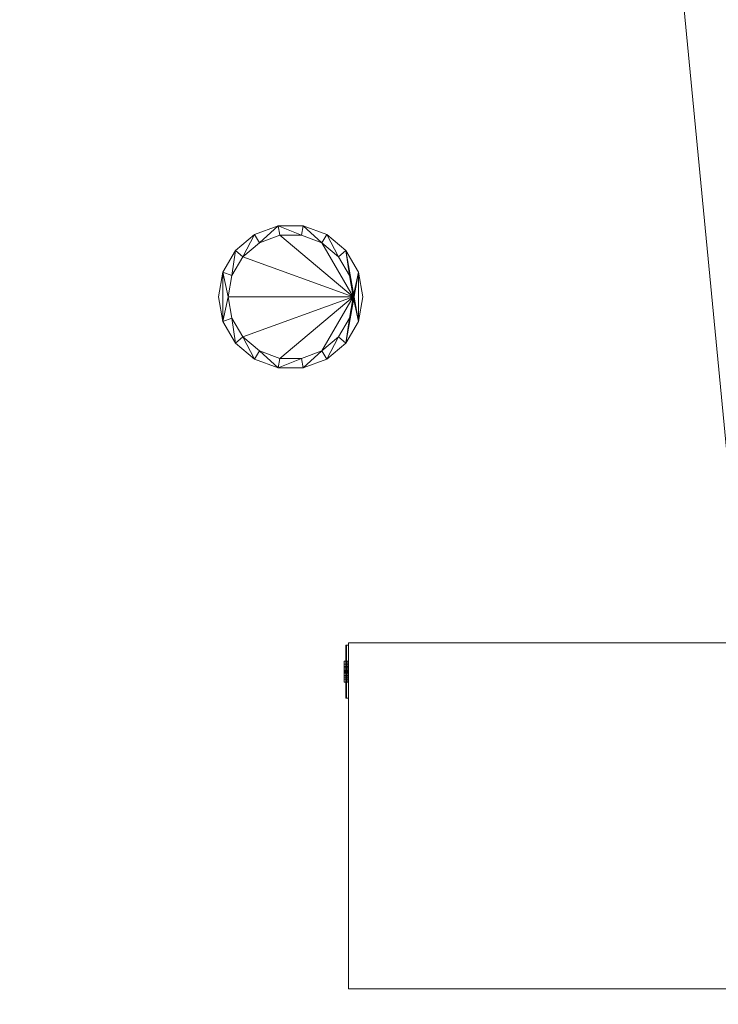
# Model space of a CAD drawing. Header units: inches. Extents: x -263 to 528, y -1 to 602.
# Tile 199 of 256: x 93 to 129, y 194 to 245. Entities that reach past the tile are written whole.
import ezdxf

# ---------------------------------------------------------------- set-up
doc = ezdxf.new("R2010")
doc.units = ezdxf.units.IN
doc.header["$MEASUREMENT"] = 0
for name, color, linetype in [('Twindo - Columns', 7, 'Continuous'), ('Twindo - Electrical', 7, 'Continuous'), ('Twindo - Lighting', 7, 'Continuous'), ('Twindo - Slabs', 7, 'Continuous')]:
    doc.layers.add(name, color=color, linetype=linetype)
doc.layers.add('Twindo - Lighting_Pen_No__10', color=1, linetype='Continuous', lineweight=18)

# ---------------------------------------------------------------- blocks, each defined once
blk = doc.blocks.new('Slab_D0BD3B49-249D-4DA8-80D4-D821BCE50D6B', base_point=(-249.5, 387))
at = {"layer": 'Twindo - Slabs', "lineweight": 0}
mesh = blk.add_polyface(dxfattribs=at)
corners = [(-192, 387), (-249.5, 387), (-249.5, 387, -6), (-192, 387, -6), (-89.75, 579.5), (-249.5, 579.5), (-192, 134.5), (-132, 134.5), (-132, 124.5), (10, 124.5), (10, 13.75), (161.5, 13.75), (161.5, 6.5), (252, 6.5), (252, 14), (415.5, 14), (415.5, 322.5), (222.5, 322.5), (222.5, 357.5), (-4, 357.5), (-4, 413), (101.5, 413), (101.5, 553.5), (-89.75, 553.5), (-249.5, 579.5, -6), (-192, 134.5, -6), (-89.75, 579.5, -6), (-89.75, 553.5, -6), (101.5, 553.5, -6), (101.5, 413, -6), (-4, 413, -6), (-4, 357.5, -6), (222.5, 357.5, -6), (222.5, 322.5, -6), (415.5, 322.5, -6), (415.5, 14, -6), (252, 14, -6), (252, 6.5, -6), (161.5, 6.5, -6), (161.5, 13.75, -6), (10, 13.75, -6), (10, 124.5, -6), (-132, 124.5, -6), (-132, 134.5, -6)]
mesh.append_faces([[corners[k] for k in face] for face in [(0, 1, 2, 3), (1, 5, 24, 2), (6, 0, 3, 25), (5, 4, 26, 24), (7, 6, 25, 43), (8, 7, 43, 42), (9, 8, 42, 41), (10, 9, 41, 40), (11, 10, 40, 39), (12, 11, 39, 38), (13, 12, 38, 37), (14, 13, 37, 36), (15, 14, 36, 35), (16, 15, 35, 34), (17, 16, 34, 33), (18, 17, 33, 32), (19, 18, 32, 31), (20, 19, 31, 30), (21, 20, 30, 29), (22, 21, 29, 28), (23, 22, 28, 27), (4, 23, 27, 26)]], dxfattribs={"color": 254})
mesh.append_faces([[corners[k] for k in face] for face in [(22, 20, 21), (16, 14, 15)]], dxfattribs={"vtx0": -1, "color": 254})
mesh.append_faces([[corners[k] for k in face] for face in [(28, 30, 27), (34, 36, 33)]], dxfattribs={"vtx0": -1, "vtx1": -1, "color": 254})
mesh.append_faces([[corners[k] for k in face] for face in [(4, 0, 7), (19, 23, 8), (19, 9, 11), (43, 3, 26), (42, 27, 31), (39, 41, 31)]], dxfattribs={"vtx0": -1, "vtx1": -1, "vtx2": -1, "color": 254})
mesh.append_faces([[corners[k] for k in face] for face in [(23, 7, 8), (19, 8, 9), (17, 11, 12), (17, 12, 13), (17, 13, 14), (3, 24, 26), (43, 26, 27), (39, 31, 32), (39, 32, 33)]], dxfattribs={"vtx0": -1, "vtx2": -1, "color": 254})
mesh.append_faces([[corners[k] for k in face] for face in [(29, 30, 28), (35, 36, 34)]], dxfattribs={"vtx1": -1, "color": 254})
mesh.append_faces([[corners[k] for k in face] for face in [(4, 5, 0), (23, 4, 7), (19, 20, 23), (22, 23, 20), (18, 19, 11), (17, 18, 11), (16, 17, 14), (42, 43, 27), (30, 31, 27), (41, 42, 31), (38, 39, 33), (37, 38, 33), (36, 37, 33)]], dxfattribs={"vtx1": -1, "vtx2": -1, "color": 254})
mesh.append_faces([[corners[k] for k in face] for face in [(5, 1, 0), (0, 6, 7), (9, 10, 11), (3, 2, 24), (43, 25, 3), (39, 40, 41)]], dxfattribs={"vtx2": -1, "color": 254})
blk = doc.blocks.new('Slab_C16FED3F-F51D-4887-95C2-45D370958F54', base_point=(-255.75, 595))
at = {"layer": 'Twindo - Slabs', "lineweight": 0}
mesh = blk.add_polyface(dxfattribs=at)
corners = [(95.5, 568, 128), (95.5, 570, 128), (-75.75, 570, 128), (-75.75, 595, 128), (-255.75, 595, 128), (-255.75, 379, 128), (-198, 379, 128), (-198, 134.5, 128), (-136, 134.5, 128), (-136, 110.5, 128), (6.5, 110.5, 128), (6.5, 6.5, 128), (315.5, 6.5, 128), (315.5, 8, 128), (378.5, 8, 128), (378.5, 6.5, 128), (523, 6.5, 128), (523, 132.25, 128), (421.5, 132.25, 128), (421.5, 333, 128), (239, 333, 128), (239, 391.501, 128), (240, 391.501, 128), (240, 457, 128), (237, 457, 128), (237, 568, 128), (201, 127.5, 128), (201, 128.125, 128), (244.5, 128.125, 128), (244.5, 127.5, 128), (244.5, 15, 128), (161.5, 15, 128), (161.5, 146.5, 128), (200.935, 146.5, 128), (200.997, 146.5, 128), (200.997, 128.5, 128), (95.5, 568, 101), (95.5, 570, 101), (-75.75, 570, 101), (-75.75, 595, 101), (-255.75, 595, 101), (-255.75, 379, 101), (-198, 379, 101), (-198, 134.5, 101), (-136, 134.5, 101), (-136, 110.5, 101), (6.5, 110.5, 101), (6.5, 6.5, 101), (315.5, 6.5, 101), (315.5, 8, 101), (378.5, 8, 101), (378.5, 6.5, 101), (523, 6.5, 101), (523, 132.25, 101), (421.5, 132.25, 101), (421.5, 333, 101), (239, 333, 101), (239, 391.501, 101), (240, 391.501, 101), (240, 457, 101), (237, 457, 101), (237, 568, 101), (201, 127.5, 120), (201, 128, 120), (201, 128.125, 120), (244.5, 128.125, 120), (244.5, 128, 120), (244.5, 127.5, 120), (244.5, 127.5, 101), (244.5, 15, 101), (161.5, 15, 101), (161.5, 146.5, 101), (200.935, 146.5, 101), (200.997, 146.5, 101), (200.997, 128.5, 114.5), (201, 127.5, 101)]
mesh.append_faces([[corners[k] for k in face] for face in [(36, 37, 1, 0), (37, 38, 2, 1), (38, 39, 3, 2), (39, 40, 4, 3), (40, 41, 5, 4), (41, 42, 6, 5), (42, 43, 7, 6), (43, 44, 8, 7), (44, 45, 9, 8), (45, 46, 10, 9), (46, 47, 11, 10), (47, 48, 12, 11), (48, 49, 13, 12), (49, 50, 14, 13), (50, 51, 15, 14), (51, 52, 16, 15), (52, 53, 17, 16), (53, 54, 18, 17), (54, 55, 19, 18), (55, 56, 20, 19), (56, 57, 21, 20), (57, 58, 22, 21), (58, 59, 23, 22), (59, 60, 24, 23), (60, 61, 25, 24), (61, 36, 0, 25), (28, 27, 64, 65), (69, 70, 31, 30), (70, 71, 32, 31), (33, 32, 71, 72), (33, 72, 73, 34), (34, 73, 74, 35), (62, 67, 66, 63), (65, 64, 63, 66), (67, 62, 75, 68), (72, 74, 73)]], dxfattribs={"color": 254})
mesh.append_faces([[corners[k] for k in face] for face in [(23, 21, 22), (27, 63, 64), (29, 66, 67), (29, 69, 30), (75, 74, 72), (52, 54, 53)]], dxfattribs={"vtx0": -1, "color": 254})
mesh.append_faces([[corners[k] for k in face] for face in [(16, 18, 15), (59, 57, 60)]], dxfattribs={"vtx0": -1, "vtx1": -1, "color": 254})
mesh.append_faces([[corners[k] for k in face] for face in [(3, 6, 8), (31, 0, 11), (0, 32, 34), (24, 34, 27), (20, 24, 27), (28, 30, 12), (20, 28, 13), (75, 26, 74), (44, 42, 39), (47, 36, 70), (75, 60, 56), (49, 68, 56)]], dxfattribs={"vtx0": -1, "vtx1": -1, "vtx2": -1, "color": 254})
mesh.append_faces([[corners[k] for k in face] for face in [(2, 8, 9), (2, 9, 10), (0, 10, 11), (20, 27, 28), (30, 11, 12), (28, 12, 13), (20, 13, 14), (18, 14, 15), (42, 40, 39), (44, 39, 38), (46, 38, 37), (46, 37, 36), (72, 36, 61), (75, 61, 60), (47, 70, 69), (49, 69, 68), (50, 56, 55), (50, 55, 54)]], dxfattribs={"vtx0": -1, "vtx2": -1, "color": 254})
mesh.append_faces([[corners[k] for k in face] for face in [(17, 18, 16), (58, 57, 59)]], dxfattribs={"vtx1": -1, "color": 254})
mesh.append_faces([[corners[k] for k in face] for face in [(3, 4, 6), (2, 3, 8), (1, 2, 10), (0, 1, 10), (31, 32, 0), (25, 0, 34), (24, 25, 34), (20, 21, 24), (23, 24, 21), (30, 31, 11), (19, 20, 14), (18, 19, 14), (45, 44, 38), (46, 45, 38), (47, 46, 36), (71, 70, 36), (72, 71, 36), (75, 72, 61), (57, 56, 60), (68, 75, 56), (48, 47, 69), (49, 48, 69), (50, 49, 56), (51, 50, 54), (52, 51, 54)]], dxfattribs={"vtx1": -1, "vtx2": -1, "color": 254})
mesh.append_faces([[corners[k] for k in face] for face in [(4, 5, 6), (6, 7, 8), (26, 35, 74), (42, 41, 40), (44, 43, 42)]], dxfattribs={"vtx2": -1, "color": 254})
mesh.append_faces([[corners[k] for k in face] for face in [(27, 26, 62, 63), (29, 28, 65, 66), (29, 67, 68, 69)]], dxfattribs={"vtx3": -1, "color": 254})
blk = doc.blocks.new('Object_C98DB177-EB14-4B11-8AC9-C425BC48FDFB')
at = {"layer": 'Twindo - Electrical', "lineweight": 0}
mesh = blk.add_polyface(dxfattribs=at)
corners = [(109.862, 212.337, 11.672), (109.862, 209.65, 11.672), (109.862, 209.65, 16.328), (109.862, 212.337, 16.328), (109.862, 210.6, 12.819), (109.862, 211.387, 12.819), (109.862, 211.537, 13.291), (109.862, 211.387, 13.764), (109.862, 210.6, 13.764), (109.862, 210.45, 13.291), (109.862, 211.387, 15.181), (109.862, 210.6, 15.181), (109.862, 210.45, 14.709), (109.862, 210.6, 14.236), (109.862, 211.387, 14.236), (109.862, 211.537, 14.709), (109.863, 212.346, 11.663), (109.863, 209.641, 11.663), (109.863, 209.641, 16.337), (109.863, 212.346, 16.337), (109.966, 210.6, 12.819), (109.966, 211.387, 12.819), (109.966, 211.537, 13.291), (109.966, 211.387, 13.764), (109.966, 210.6, 13.764), (109.966, 210.45, 13.291), (109.966, 211.387, 15.181), (109.966, 210.6, 15.181), (109.966, 210.45, 14.709), (109.966, 210.6, 14.236), (109.966, 211.387, 14.236), (109.966, 211.537, 14.709), (109.872, 212.362, 11.648), (109.872, 209.626, 11.648), (109.872, 209.626, 16.352), (109.872, 212.362, 16.352), (109.888, 212.37, 11.639), (109.888, 209.617, 11.639), (109.888, 209.617, 16.361), (109.888, 212.37, 16.361), (109.897, 212.372, 11.638), (109.897, 209.616, 11.638), (109.897, 209.616, 16.362), (109.897, 212.372, 16.362), (110, 212.372, 11.638), (110, 209.616, 11.638), (110, 209.616, 16.362), (110, 212.372, 16.362)]
mesh.append_faces([[corners[k] for k in face] for face in [(1, 0, 16, 17), (2, 1, 17, 18), (3, 2, 18, 19), (0, 3, 19, 16), (4, 20, 21, 5), (5, 21, 22, 6), (6, 22, 23, 7), (7, 23, 24, 8), (8, 24, 25, 9), (9, 25, 20, 4), (11, 10, 26, 27), (12, 11, 27, 28), (13, 12, 28, 29), (14, 13, 29, 30), (15, 14, 30, 31), (10, 15, 31, 26), (17, 16, 32, 33), (18, 17, 33, 34), (19, 18, 34, 35), (16, 19, 35, 32), (33, 32, 36, 37), (34, 33, 37, 38), (35, 34, 38, 39), (32, 35, 39, 36), (37, 36, 40, 41), (38, 37, 41, 42), (39, 38, 42, 43), (36, 39, 43, 40), (41, 40, 44, 45), (42, 41, 45, 46), (43, 42, 46, 47), (40, 43, 47, 44), (46, 45, 44, 47)]], dxfattribs={"color": 7})
mesh.append_faces([[corners[k] for k in face] for face in [(22, 25, 24, 23), (28, 31, 30, 29)]], dxfattribs={"vtx0": -1, "color": 7})
mesh.append_faces([[corners[k] for k in face] for face in [(1, 4, 0), (0, 6, 3)]], dxfattribs={"vtx0": -1, "vtx1": -1, "color": 7})
mesh.append_faces([[corners[k] for k in face] for face in [(2, 13, 8), (7, 14, 3)]], dxfattribs={"vtx0": -1, "vtx1": -1, "vtx2": -1, "color": 7})
mesh.append_faces([[corners[k] for k in face] for face in [(10, 2, 3), (2, 11, 12), (2, 12, 13), (7, 13, 14), (2, 8, 9), (1, 9, 4), (0, 4, 5), (0, 5, 6)]], dxfattribs={"vtx0": -1, "vtx2": -1, "color": 7})
mesh.append_faces([[corners[k] for k in face] for face in [(10, 11, 2), (15, 10, 3), (14, 15, 3), (7, 8, 13), (6, 7, 3), (1, 2, 9)]], dxfattribs={"vtx1": -1, "vtx2": -1, "color": 7})
mesh.append_faces([[corners[k] for k in face] for face in [(22, 21, 20, 25), (28, 27, 26, 31)]], dxfattribs={"vtx3": -1, "color": 7})
mesh = blk.add_polyface(dxfattribs=at)
corners = [(109.966, 210.6, 12.819), (109.966, 210.45, 13.291), (109.783, 210.45, 13.291), (109.783, 210.6, 12.819), (109.966, 210.6, 13.764), (109.783, 210.6, 13.764), (109.966, 211.387, 13.764), (109.783, 211.387, 13.764), (109.966, 211.537, 13.291), (109.783, 211.537, 13.291), (109.966, 211.387, 12.819), (109.783, 211.387, 12.819), (109.966, 211.191, 13.291), (109.966, 211.269, 13.291), (109.783, 211.269, 13.291), (109.783, 211.191, 13.291), (109.966, 211.269, 13.528), (109.783, 211.269, 13.528), (109.966, 211.191, 13.528), (109.783, 211.191, 13.528), (109.966, 210.797, 13.291), (109.966, 210.797, 13.528), (109.783, 210.797, 13.528), (109.783, 210.797, 13.291), (109.966, 210.718, 13.528), (109.783, 210.718, 13.528), (109.966, 210.718, 13.291), (109.783, 210.718, 13.291), (109.966, 211.072, 12.898), (109.966, 211.072, 12.976), (109.783, 211.072, 12.976), (109.783, 211.072, 12.898), (109.966, 211.062, 13.016), (109.783, 211.062, 13.016), (109.966, 211.033, 13.045), (109.783, 211.033, 13.045), (109.966, 210.994, 13.055), (109.783, 210.994, 13.055), (109.966, 210.954, 13.045), (109.783, 210.954, 13.045), (109.966, 210.925, 13.016), (109.783, 210.925, 13.016), (109.966, 210.915, 12.976), (109.783, 210.915, 12.976), (109.966, 210.915, 12.898), (109.783, 210.915, 12.898)]
mesh.append_faces([[corners[k] for k in face] for face in [(0, 1, 2, 3), (1, 4, 5, 2), (4, 6, 7, 5), (6, 8, 9, 7), (8, 10, 11, 9), (10, 0, 3, 11), (12, 13, 14, 15), (13, 16, 17, 14), (16, 18, 19, 17), (18, 12, 15, 19), (20, 21, 22, 23), (21, 24, 25, 22), (24, 26, 27, 25), (26, 20, 23, 27), (28, 29, 30, 31), (29, 32, 33, 30), (32, 34, 35, 33), (34, 36, 37, 35), (36, 38, 39, 37), (38, 40, 41, 39), (40, 42, 43, 41), (42, 44, 45, 43), (44, 28, 31, 45)]], dxfattribs={"color": 7})
mesh.append_faces([[corners[k] for k in face] for face in [(10, 28, 0), (0, 44, 1), (3, 45, 11), (11, 31, 9)]], dxfattribs={"vtx0": -1, "vtx1": -1, "color": 7})
mesh.append_faces([[corners[k] for k in face] for face in [(24, 18, 4), (8, 1, 36), (17, 22, 7), (2, 9, 37)]], dxfattribs={"vtx0": -1, "vtx1": -1, "vtx2": -1, "color": 7})
mesh.append_faces([[corners[k] for k in face] for face in [(18, 6, 4), (8, 16, 13), (12, 21, 20), (26, 4, 1), (8, 36, 34), (8, 34, 32), (8, 32, 29), (8, 29, 28), (0, 28, 44), (22, 5, 7), (2, 25, 27), (23, 19, 15), (14, 7, 9), (2, 37, 39), (2, 39, 41), (2, 41, 43), (2, 43, 45), (11, 45, 31)]], dxfattribs={"vtx0": -1, "vtx2": -1, "color": 7})
mesh.append_faces([[corners[k] for k in face] for face in [(18, 16, 6), (8, 6, 16), (12, 18, 21), (26, 24, 4), (38, 36, 1), (40, 38, 1), (42, 40, 1), (44, 42, 1), (10, 8, 28), (22, 25, 5), (2, 5, 25), (23, 22, 19), (14, 17, 7), (35, 37, 9), (33, 35, 9), (30, 33, 9), (31, 30, 9), (3, 2, 45)]], dxfattribs={"vtx1": -1, "vtx2": -1, "color": 7})
mesh = blk.add_polyface(dxfattribs=at)
corners = [(109.966, 210.6, 14.236), (109.966, 210.45, 14.709), (109.783, 210.45, 14.709), (109.783, 210.6, 14.236), (109.966, 210.6, 15.181), (109.783, 210.6, 15.181), (109.966, 211.387, 15.181), (109.783, 211.387, 15.181), (109.966, 211.537, 14.709), (109.783, 211.537, 14.709), (109.966, 211.387, 14.236), (109.783, 211.387, 14.236), (109.966, 211.191, 14.709), (109.966, 211.269, 14.709), (109.783, 211.269, 14.709), (109.783, 211.191, 14.709), (109.966, 211.269, 14.945), (109.783, 211.269, 14.945), (109.966, 211.191, 14.945), (109.783, 211.191, 14.945), (109.966, 210.797, 14.709), (109.966, 210.797, 14.945), (109.783, 210.797, 14.945), (109.783, 210.797, 14.709), (109.966, 210.718, 14.945), (109.783, 210.718, 14.945), (109.966, 210.718, 14.709), (109.783, 210.718, 14.709), (109.966, 211.072, 14.315), (109.966, 211.072, 14.394), (109.783, 211.072, 14.394), (109.783, 211.072, 14.315), (109.966, 211.062, 14.433), (109.783, 211.062, 14.433), (109.966, 211.033, 14.462), (109.783, 211.033, 14.462), (109.966, 210.994, 14.472), (109.783, 210.994, 14.472), (109.966, 210.954, 14.462), (109.783, 210.954, 14.462), (109.966, 210.925, 14.433), (109.783, 210.925, 14.433), (109.966, 210.915, 14.394), (109.783, 210.915, 14.394), (109.966, 210.915, 14.315), (109.783, 210.915, 14.315)]
mesh.append_faces([[corners[k] for k in face] for face in [(0, 1, 2, 3), (1, 4, 5, 2), (4, 6, 7, 5), (6, 8, 9, 7), (8, 10, 11, 9), (10, 0, 3, 11), (12, 13, 14, 15), (13, 16, 17, 14), (16, 18, 19, 17), (18, 12, 15, 19), (20, 21, 22, 23), (21, 24, 25, 22), (24, 26, 27, 25), (26, 20, 23, 27), (28, 29, 30, 31), (29, 32, 33, 30), (32, 34, 35, 33), (34, 36, 37, 35), (36, 38, 39, 37), (38, 40, 41, 39), (40, 42, 43, 41), (42, 44, 45, 43), (44, 28, 31, 45)]], dxfattribs={"color": 7})
mesh.append_faces([[corners[k] for k in face] for face in [(10, 28, 0), (0, 44, 1), (3, 45, 11), (11, 31, 9)]], dxfattribs={"vtx0": -1, "vtx1": -1, "color": 7})
mesh.append_faces([[corners[k] for k in face] for face in [(24, 18, 4), (8, 1, 36), (17, 22, 7), (2, 9, 37)]], dxfattribs={"vtx0": -1, "vtx1": -1, "vtx2": -1, "color": 7})
mesh.append_faces([[corners[k] for k in face] for face in [(18, 6, 4), (8, 16, 13), (12, 21, 20), (26, 4, 1), (8, 36, 34), (8, 34, 32), (8, 32, 29), (8, 29, 28), (0, 28, 44), (22, 5, 7), (2, 25, 27), (23, 19, 15), (14, 7, 9), (2, 37, 39), (2, 39, 41), (2, 41, 43), (2, 43, 45), (11, 45, 31)]], dxfattribs={"vtx0": -1, "vtx2": -1, "color": 7})
mesh.append_faces([[corners[k] for k in face] for face in [(18, 16, 6), (8, 6, 16), (12, 18, 21), (26, 24, 4), (38, 36, 1), (40, 38, 1), (42, 40, 1), (44, 42, 1), (10, 8, 28), (22, 25, 5), (2, 5, 25), (23, 22, 19), (14, 17, 7), (35, 37, 9), (33, 35, 9), (30, 33, 9), (31, 30, 9), (3, 2, 45)]], dxfattribs={"vtx1": -1, "vtx2": -1, "color": 7})
blk = doc.blocks.new('Slab_A3746481-2909-4108-A365-6002FE2AB3C6', base_point=(95.5, 568))
at = {"layer": 'Twindo - Slabs', "lineweight": 0}
mesh = blk.add_polyface(dxfattribs=at)
corners = [(95.5, 568, 254), (95.5, 568, 248), (95.5, 395.501, 248), (95.5, 395.501, 254), (237, 568, 254), (237, 568, 248), (237, 457, 248), (240, 457, 248), (240, 391.501, 248), (239, 391.501, 248), (239, 192.5, 248), (421.5, 192.5, 248), (421.5, 132.25, 248), (523, 132.25, 248), (523, 6.5, 248), (378.5, 6.5, 248), (378.5, 8, 248), (315.5, 8, 248), (315.5, 6.5, 248), (150.5, 6.5, 248), (150.5, 197, 248), (155, 197, 248), (155, 397.501, 248), (113, 397.501, 248), (113, 395.501, 248), (201, 383.001, 248), (170, 383.001, 248), (170, 205.5, 248), (201, 205.5, 248), (378.6, 174.5, 248), (261.6, 174.5, 248), (261.6, 108.5, 248), (342.106, 108.5, 248), (378.6, 144.994, 248), (113, 395.501, 254), (113, 397.501, 254), (155, 397.501, 254), (155, 197, 254), (150.5, 197, 254), (150.5, 6.5, 254), (315.5, 6.5, 254), (315.5, 8, 254), (378.5, 8, 254), (378.5, 6.5, 254), (523, 6.5, 254), (523, 132.25, 254), (421.5, 132.25, 254), (421.5, 192.5, 254), (239, 192.5, 254), (239, 391.501, 254), (240, 391.501, 254), (240, 457, 254), (237, 457, 254), (170, 205.5, 254), (170, 383.001, 254), (201, 383.001, 254), (201, 205.5, 254), (261.6, 108.5, 254), (261.6, 174.5, 254), (378.6, 174.5, 254), (378.6, 144.994, 254), (342.106, 108.5, 254)]
mesh.append_faces([[corners[k] for k in face] for face in [(0, 1, 2, 3), (4, 5, 1, 0), (3, 2, 24, 34), (52, 6, 5, 4), (51, 7, 6, 52), (50, 8, 7, 51), (49, 9, 8, 50), (48, 10, 9, 49), (47, 11, 10, 48), (46, 12, 11, 47), (45, 13, 12, 46), (44, 14, 13, 45), (43, 15, 14, 44), (42, 16, 15, 43), (41, 17, 16, 42), (40, 18, 17, 41), (39, 19, 18, 40), (38, 20, 19, 39), (37, 21, 20, 38), (36, 22, 21, 37), (35, 23, 22, 36), (34, 24, 23, 35), (54, 26, 25, 55), (53, 27, 26, 54), (56, 28, 27, 53), (55, 25, 28, 56), (58, 30, 29, 59), (57, 31, 30, 58), (61, 32, 31, 57), (60, 33, 32, 61), (59, 29, 33, 60)]], dxfattribs={"color": 254})
mesh.append_faces([[corners[k] for k in face] for face in [(14, 12, 13), (51, 49, 50)]], dxfattribs={"vtx0": -1, "color": 254})
mesh.append_faces([[corners[k] for k in face] for face in [(7, 9, 6), (44, 46, 43)]], dxfattribs={"vtx0": -1, "vtx1": -1, "color": 254})
mesh.append_faces([[corners[k] for k in face] for face in [(19, 21, 27), (26, 22, 1), (28, 6, 10), (19, 28, 10), (19, 10, 31), (15, 33, 12), (0, 36, 54), (53, 37, 39), (48, 52, 56), (48, 56, 39), (57, 48, 39), (46, 60, 43)]], dxfattribs={"vtx0": -1, "vtx1": -1, "vtx2": -1, "color": 254})
mesh.append_faces([[corners[k] for k in face] for face in [(23, 2, 1), (26, 21, 22), (19, 27, 28), (25, 1, 5), (28, 5, 6), (17, 31, 32), (16, 32, 33), (29, 10, 11), (33, 11, 12), (0, 34, 35), (0, 35, 36), (53, 36, 37), (0, 54, 55), (52, 55, 56), (57, 39, 40), (57, 40, 41), (61, 41, 42), (48, 58, 59), (60, 42, 43), (46, 59, 60)]], dxfattribs={"vtx0": -1, "vtx2": -1, "color": 254})
mesh.append_faces([[corners[k] for k in face] for face in [(8, 9, 7), (45, 46, 44)]], dxfattribs={"vtx1": -1, "color": 254})
mesh.append_faces([[corners[k] for k in face] for face in [(22, 23, 1), (26, 27, 21), (25, 26, 1), (28, 25, 5), (9, 10, 6), (30, 31, 10), (18, 19, 31), (17, 18, 31), (16, 17, 32), (15, 16, 33), (29, 30, 10), (33, 29, 11), (14, 15, 12), (53, 54, 36), (56, 53, 39), (4, 0, 55), (52, 4, 55), (48, 49, 52), (51, 52, 49), (57, 58, 48), (61, 57, 41), (60, 61, 42), (47, 48, 59), (46, 47, 59)]], dxfattribs={"vtx1": -1, "vtx2": -1, "color": 254})
mesh.append_faces([[corners[k] for k in face] for face in [(23, 24, 2), (19, 20, 21), (0, 3, 34), (37, 38, 39)]], dxfattribs={"vtx2": -1, "color": 254})
blk = doc.blocks.new('Slab_ED5BE3F0-089E-41BE-87EB-5EA2DDB2F362', base_point=(-198, 134.5))
at = {"layer": 'Twindo - Slabs', "lineweight": 0}
mesh = blk.add_polyface(dxfattribs=at)
corners = [(-198, 134.5, 254), (-198, 134.5, 246.5), (-136, 134.5, 246.5), (-136, 134.5, 254), (-198, 379, 254), (-198, 379, 246.5), (-75.75, 379, 246.5), (-75.75, 378, 246.5), (-9, 378, 246.5), (-9, 395.501, 246.5), (113, 395.501, 246.5), (113, 397.501, 246.5), (155, 397.501, 246.5), (155, 197, 246.5), (150.5, 197, 246.5), (150.5, 6.5, 246.5), (6.5, 6.5, 246.5), (6.5, 110.5, 246.5), (-136, 110.5, 246.5), (-136, 110.5, 254), (6.5, 110.5, 254), (6.5, 6.5, 254), (150.5, 6.5, 254), (150.5, 197, 254), (155, 197, 254), (155, 397.501, 254), (113, 397.501, 254), (113, 395.501, 254), (-9, 395.501, 254), (-9, 378, 254), (-75.75, 378, 254), (-75.75, 379, 254)]
mesh.append_faces([[corners[k] for k in face] for face in [(0, 1, 2, 3), (4, 5, 1, 0), (3, 2, 18, 19), (31, 6, 5, 4), (30, 7, 6, 31), (29, 8, 7, 30), (28, 9, 8, 29), (27, 10, 9, 28), (26, 11, 10, 27), (25, 12, 11, 26), (24, 13, 12, 25), (23, 14, 13, 24), (22, 15, 14, 23), (21, 16, 15, 22), (20, 17, 16, 21), (19, 18, 17, 20)]], dxfattribs={"color": 254})
mesh.append_faces([[corners[k] for k in face] for face in [(25, 23, 24)]], dxfattribs={"vtx0": -1, "color": 254})
mesh.append_faces([[corners[k] for k in face] for face in [(12, 14, 11)]], dxfattribs={"vtx0": -1, "vtx1": -1, "color": 254})
mesh.append_faces([[corners[k] for k in face] for face in [(2, 5, 6), (2, 6, 7), (18, 7, 8), (17, 8, 9), (17, 9, 10), (14, 10, 11), (30, 3, 19), (29, 19, 20), (27, 20, 21), (27, 21, 22), (27, 22, 23)]], dxfattribs={"vtx0": -1, "vtx2": -1, "color": 254})
mesh.append_faces([[corners[k] for k in face] for face in [(13, 14, 12)]], dxfattribs={"vtx1": -1, "color": 254})
mesh.append_faces([[corners[k] for k in face] for face in [(18, 2, 7), (17, 18, 8), (16, 17, 10), (15, 16, 10), (14, 15, 10), (31, 4, 3), (30, 31, 3), (29, 30, 19), (28, 29, 20), (27, 28, 20), (26, 27, 23), (25, 26, 23)]], dxfattribs={"vtx1": -1, "vtx2": -1, "color": 254})
mesh.append_faces([[corners[k] for k in face] for face in [(2, 1, 5), (4, 0, 3)]], dxfattribs={"vtx2": -1, "color": 254})
blk = doc.blocks.new('Column Segment_09024203-A0C6-4773-B0F5-4E832238FA16')
at = {"layer": 'Twindo - Columns', "lineweight": 0}
mesh = blk.add_polyface(dxfattribs=at)
corners = [(130, 194.494, 101), (130, 194.494), (130, 212.494), (130, 212.494, 101), (110, 194.494, 101), (110, 194.494), (110, 212.494), (110, 212.494, 101)]
mesh.append_faces([[corners[k] for k in face] for face in [(0, 1, 2, 3), (4, 5, 1, 0), (2, 1, 5, 6), (3, 2, 6, 7), (4, 0, 3, 7), (7, 6, 5, 4)]], dxfattribs={"color": 254})
blk = doc.blocks.new('Lamp_2BC12025-2105-4D95-8E08-A4DB1B591FD6')
at = {"layer": 'Twindo - Lighting', "lineweight": 0}
mesh = blk.add_polyface(dxfattribs=at)
corners = [(110.75, 230.502, 246), (110.524, 231.784, 246), (110.524, 231.784, 246.5), (110.75, 230.502, 246.5), (109.872, 232.912, 246), (109.872, 232.912, 246.5), (108.875, 233.749, 246), (108.875, 233.749, 246.5), (107.651, 234.195, 246), (107.651, 234.195, 246.5), (106.349, 234.195, 246), (106.349, 234.195, 246.5), (105.125, 233.749, 246), (105.125, 233.749, 246.5), (104.127, 232.912, 246), (104.127, 232.912, 246.5), (103.476, 231.784, 246), (103.476, 231.784, 246.5), (103.25, 230.502, 246), (103.25, 230.502, 246.5), (103.476, 229.219, 246), (103.476, 229.219, 246.5), (104.127, 228.091, 246), (104.127, 228.091, 246.5), (105.125, 227.254, 246), (105.125, 227.254, 246.5), (106.349, 226.808, 246), (106.349, 226.808, 246.5), (107.651, 226.808, 246), (107.651, 226.808, 246.5), (108.875, 227.254, 246), (108.875, 227.254, 246.5), (109.872, 228.091, 246), (109.872, 228.091, 246.5), (110.524, 229.219, 246), (110.524, 229.219, 246.5), (110.25, 230.502, 246), (110.054, 229.39, 246), (110.054, 229.39, 246.5), (110.25, 230.502, 246.5), (109.489, 228.412, 246), (109.489, 228.412, 246.5), (108.625, 227.687, 246), (108.625, 227.687, 246.5), (107.564, 227.301, 246), (107.564, 227.301, 246.5), (106.435, 227.301, 246), (106.435, 227.301, 246.5), (105.375, 227.687, 246), (105.375, 227.687, 246.5), (104.51, 228.412, 246), (104.51, 228.412, 246.5), (103.946, 229.39, 246), (103.946, 229.39, 246.5), (103.75, 230.502, 246), (103.75, 230.502, 246.5), (103.946, 231.613, 246), (103.946, 231.613, 246.5), (104.51, 232.591, 246), (104.51, 232.591, 246.5), (105.375, 233.316, 246), (105.375, 233.316, 246.5), (106.435, 233.702, 246), (106.435, 233.702, 246.5), (107.564, 233.702, 246), (107.564, 233.702, 246.5), (108.625, 233.316, 246), (108.625, 233.316, 246.5), (109.489, 232.591, 246), (109.489, 232.591, 246.5), (110.054, 231.613, 246), (110.054, 231.613, 246.5)]
mesh.append_faces([[corners[k] for k in face] for face in [(0, 1, 2, 3), (1, 4, 5, 2), (4, 6, 7, 5), (6, 8, 9, 7), (8, 10, 11, 9), (10, 12, 13, 11), (12, 14, 15, 13), (14, 16, 17, 15), (16, 18, 19, 17), (18, 20, 21, 19), (20, 22, 23, 21), (22, 24, 25, 23), (24, 26, 27, 25), (26, 28, 29, 27), (28, 30, 31, 29), (30, 32, 33, 31), (32, 34, 35, 33), (34, 0, 3, 35), (36, 37, 38, 39), (37, 40, 41, 38), (40, 42, 43, 41), (42, 44, 45, 43), (44, 46, 47, 45), (46, 48, 49, 47), (48, 50, 51, 49), (50, 52, 53, 51), (52, 54, 55, 53), (54, 56, 57, 55), (56, 58, 59, 57), (58, 60, 61, 59), (60, 62, 63, 61), (62, 64, 65, 63), (64, 66, 67, 65), (66, 68, 69, 67), (68, 70, 71, 69), (70, 36, 39, 71)]], dxfattribs={"color": 9})
mesh.append_faces([[corners[k] for k in face] for face in [(20, 16, 54), (34, 36, 4), (17, 21, 55), (2, 39, 33)]], dxfattribs={"vtx0": -1, "vtx1": -1, "vtx2": -1, "color": 9})
mesh.append_faces([[corners[k] for k in face] for face in [(20, 54, 52), (56, 16, 14), (22, 52, 50), (58, 14, 12), (24, 50, 48), (60, 12, 10), (26, 48, 46), (26, 46, 44), (64, 10, 8), (28, 44, 42), (66, 8, 6), (30, 42, 40), (68, 6, 4), (32, 40, 37), (32, 37, 36), (34, 4, 1), (17, 55, 57), (53, 21, 23), (15, 57, 59), (51, 23, 25), (13, 59, 61), (49, 25, 27), (11, 61, 63), (11, 63, 65), (45, 27, 29), (9, 65, 67), (43, 29, 31), (7, 67, 69), (41, 31, 33), (5, 69, 71), (5, 71, 39), (2, 33, 35)]], dxfattribs={"vtx0": -1, "vtx2": -1, "color": 9})
mesh.append_faces([[corners[k] for k in face] for face in [(0, 34, 1), (3, 2, 35)]], dxfattribs={"vtx1": -1, "color": 9})
mesh.append_faces([[corners[k] for k in face] for face in [(56, 54, 16), (22, 20, 52), (58, 56, 14), (24, 22, 50), (60, 58, 12), (26, 24, 48), (62, 60, 10), (64, 62, 10), (28, 26, 44), (66, 64, 8), (30, 28, 42), (68, 66, 6), (32, 30, 40), (70, 68, 4), (36, 70, 4), (34, 32, 36), (53, 55, 21), (15, 17, 57), (51, 53, 23), (13, 15, 59), (49, 51, 25), (11, 13, 61), (47, 49, 27), (45, 47, 27), (9, 11, 65), (43, 45, 29), (7, 9, 67), (41, 43, 31), (5, 7, 69), (38, 41, 33), (39, 38, 33), (2, 5, 39)]], dxfattribs={"vtx1": -1, "vtx2": -1, "color": 9})
mesh.append_faces([[corners[k] for k in face] for face in [(20, 18, 16), (17, 19, 21)]], dxfattribs={"vtx2": -1, "color": 9})
mesh = blk.add_polyface(dxfattribs=at)
corners = [(110.25, 230.502, 246.054), (110.054, 229.39, 246.054), (109.489, 228.412, 246.054), (108.625, 227.687, 246.054), (107.564, 227.301, 246.054), (106.435, 227.301, 246.054), (105.375, 227.687, 246.054), (104.51, 228.412, 246.054), (103.946, 229.39, 246.054), (103.75, 230.502, 246.054), (103.946, 231.613, 246.054), (104.51, 232.591, 246.054), (105.375, 233.316, 246.054), (106.435, 233.702, 246.054), (107.564, 233.702, 246.054), (108.625, 233.316, 246.054), (109.489, 232.591, 246.054), (110.054, 231.613, 246.054)]
mesh.append_faces([[corners[k] for k in face] for face in [(0, 15, 16, 17)]], dxfattribs={"vtx0": -1, "color": 7})
mesh.append_faces([[corners[k] for k in face] for face in [(0, 3, 4, 5), (0, 5, 6, 7), (0, 7, 8, 9), (0, 9, 10, 11), (0, 11, 12, 13), (0, 13, 14, 15)]], dxfattribs={"vtx0": -1, "vtx3": -1, "color": 7})
mesh.append_faces([[corners[k] for k in face] for face in [(0, 1, 2, 3)]], dxfattribs={"vtx3": -1, "color": 7})

msp = doc.modelspace()

# ---------------------------------------------------------------- block references
at = {"layer": 'Twindo - Columns', "linetype": 'Continuous', "lineweight": 0}
msp.add_blockref('Column Segment_09024203-A0C6-4773-B0F5-4E832238FA16', (0, 0), dxfattribs=at)
at = {"layer": 'Twindo - Electrical', "color": 36, "linetype": 'Continuous', "lineweight": 18, "true_color": 0x783c00}
msp.add_blockref('Object_C98DB177-EB14-4B11-8AC9-C425BC48FDFB', (0, 0), dxfattribs=at)
at = {"layer": 'Twindo - Lighting_Pen_No__10', "color": 1, "linetype": 'Continuous', "lineweight": 18}
msp.add_blockref('Lamp_2BC12025-2105-4D95-8E08-A4DB1B591FD6', (0, 0), dxfattribs=at)
at = {"layer": 'Twindo - Slabs', "color": 251, "linetype": 'Continuous', "lineweight": 18, "true_color": 0x4a4a4a}
for name, p in [('Slab_C16FED3F-F51D-4887-95C2-45D370958F54', (-255.75, 595)), ('Slab_D0BD3B49-249D-4DA8-80D4-D821BCE50D6B', (-249.5, 387)), ('Slab_A3746481-2909-4108-A365-6002FE2AB3C6', (95.5, 568)), ('Slab_ED5BE3F0-089E-41BE-87EB-5EA2DDB2F362', (-198, 134.5))]:
    msp.add_blockref(name, p, dxfattribs=at)

doc.saveas('drawing.dxf')
